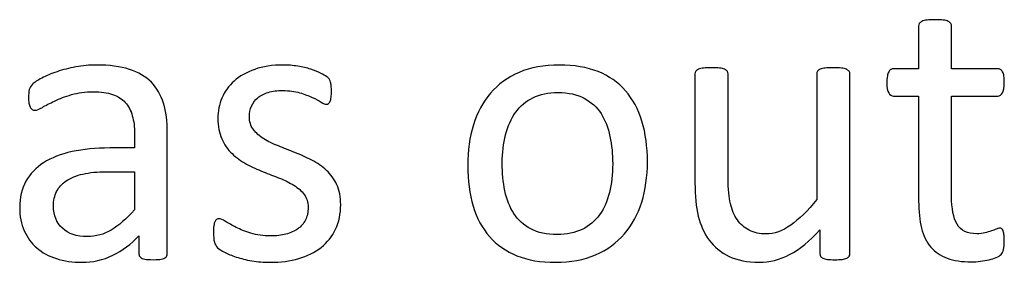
# Model space of a CAD drawing. Header units: millimetres. Extents: x 0 to 29700, y -16 to 21000.
# Tile 125 of 256: x 1555 to 1934, y 19992 to 20086. Entities that reach past the tile are written whole.
import ezdxf

# ---------------------------------------------------------------- set-up
doc = ezdxf.new("R2010")
doc.units = ezdxf.units.MM
doc.layers.add('254', color=7, linetype='Continuous', true_color=0xffffff)

msp = doc.modelspace()

# ---------------------------------------------------------------- linework, layer by layer
at = {"layer": '254', "color": 1, "linetype": 'Continuous', "lineweight": 18}
for points, knots in [([(1934.016, 19997.295), (1934.218, 19998.161), (1934.333, 19999.343), (1934.333, 20001.767), (1934.275, 20002.517), (1934.189, 20003.152), (1934.073, 20003.758), (1933.958, 20004.248), (1933.843, 20004.594), (1933.698, 20004.97), (1933.525, 20005.2), (1933.294, 20005.345), (1933.064, 20005.46), (1932.804, 20005.518), (1932.14, 20005.518), (1931.679, 20005.402), (1931.188, 20005.171), (1930.669, 20004.941), (1930.034, 20004.71), (1929.342, 20004.45), (1928.62, 20004.191), (1927.784, 20003.96), (1925.937, 20003.498), (1924.899, 20003.383), (1920.08, 20003.383), (1917.541, 20004.594), (1914.701, 20009.463), (1914.021, 20013.077), (1914.021, 20030.705), (1914.021, 20043.573), (1914.021, 20056.441), (1919.946, 20056.441), (1925.87, 20056.441), (1932.573, 20056.441), (1933.179, 20056.874), (1934.102, 20058.489), (1934.333, 20059.845), (1934.333, 20062.673), (1934.275, 20063.481), (1934.189, 20064.144), (1934.073, 20064.808), (1933.9, 20065.356), (1933.669, 20065.789), (1933.439, 20066.251), (1933.179, 20066.539), (1932.862, 20066.712), (1932.573, 20066.914), (1932.198, 20067.001), (1925.87, 20067.001), (1919.946, 20067.001), (1914.021, 20067.001), (1914.021, 20072.483), (1914.021, 20077.964), (1914.021, 20083.821), (1913.906, 20084.139), (1913.502, 20084.773), (1913.185, 20085.033), (1912.261, 20085.495), (1911.598, 20085.668), (1910.79, 20085.754), (1909.982, 20085.87), (1908.915, 20085.927), (1906.405, 20085.927), (1905.366, 20085.87), (1904.558, 20085.754), (1903.75, 20085.668), (1903.087, 20085.495), (1902.106, 20085.033), (1901.788, 20084.773), (1901.586, 20084.456), (1901.413, 20084.139), (1901.327, 20083.821), (1901.327, 20077.964), (1901.327, 20072.483), (1901.327, 20067.001), (1898.124, 20067.001), (1894.922, 20067.001), (1891.286, 20067.001), (1890.94, 20066.914), (1890.594, 20066.712), (1890.248, 20066.539), (1889.988, 20066.251), (1889.786, 20065.789), (1889.584, 20065.356), (1889.411, 20064.808), (1889.296, 20064.144), (1889.151, 20063.481), (1889.094, 20062.673), (1889.094, 20059.845), (1889.324, 20058.489), (1890.248, 20056.874), (1890.853, 20056.441), (1894.864, 20056.441), (1898.095, 20056.441), (1901.327, 20056.441), (1901.327, 20042.958), (1901.327, 20029.474), (1901.327, 20011.98), (1901.702, 20008.518), (1902.452, 20005.575), (1903.173, 20002.604), (1904.385, 20000.18), (1907.66, 19996.331), (1909.751, 19994.9), (1914.887, 19992.996), (1917.974, 19992.534), (1922.735, 19992.534), (1923.918, 19992.592), (1925.1, 19992.765), (1926.283, 19992.91), (1927.409, 19993.111), (1929.486, 19993.573), (1930.438, 19993.862), (1931.246, 19994.208), (1932.083, 19994.583), (1932.688, 19994.958), (1933.092, 19995.362), (1933.525, 19995.766), (1933.814, 19996.429), (1934.016, 19997.295)], [0, 0, 0, 0, 0.0169336, 0.0169336, 0.0273543, 0.0273543, 0.0273543, 0.0342551, 0.0342551, 0.0342551, 0.0386532, 0.0386532, 0.0386532, 0.0421312, 0.0421312, 0.0486524, 0.0486524, 0.0486524, 0.0578371, 0.0578371, 0.0578371, 0.0698121, 0.0698121, 0.0817871, 0.0817871, 0.1185882, 0.1185882, 0.1557168, 0.1557168, 0.2560764, 0.2560764, 0.2560764, 0.3153147, 0.3153147, 0.3231042, 0.3231042, 0.3308936, 0.3308936, 0.3350317, 0.3350317, 0.3350317, 0.3406368, 0.3406368, 0.3406368, 0.3446716, 0.3446716, 0.3446716, 0.3483066, 0.3483066, 0.4016209, 0.4016209, 0.4016209, 0.454298, 0.454298, 0.4579023, 0.4579023, 0.4615065, 0.4615065, 0.4651107, 0.4651107, 0.4651107, 0.4751388, 0.4751388, 0.484939, 0.484939, 0.484939, 0.4914006, 0.4914006, 0.4978622, 0.4978622, 0.4978622, 0.5012317, 0.5012317, 0.550479, 0.550479, 0.550479, 0.5810003, 0.5810003, 0.5851248, 0.5851248, 0.5851248, 0.5891096, 0.5891096, 0.5891096, 0.5945805, 0.5945805, 0.5945805, 0.6024171, 0.6024171, 0.6171684, 0.6171684, 0.6319196, 0.6319196, 0.69311, 0.69311, 0.69311, 0.82944, 0.82944, 0.8699889, 0.8699889, 0.8699889, 0.8978939, 0.8978939, 0.9255581, 0.9255581, 0.9532222, 0.9532222, 0.9623692, 0.9623692, 0.9623692, 0.9738223, 0.9738223, 0.9852753, 0.9852753, 0.9852753, 0.9926659, 0.9926659, 0.9926659, 1, 1, 1, 1]), ([(1611.275, 19994.301), (1611.684, 19994.612), (1611.886, 19995.073), (1611.886, 20011.25), (1611.886, 20026.82), (1611.886, 20046.689), (1611.396, 20050.44), (1609.434, 20056.903), (1607.876, 20059.615), (1605.741, 20061.807), (1603.577, 20063.971), (1600.75, 20065.645), (1593.768, 20067.895), (1589.555, 20068.443), (1581.909, 20068.443), (1579.255, 20068.212), (1574.034, 20067.226), (1571.609, 20066.626), (1567.224, 20065.125), (1565.262, 20064.317), (1561.88, 20062.541), (1560.675, 20061.75), (1559.982, 20061.057), (1559.29, 20060.394), (1558.857, 20059.701), (1558.511, 20058.201), (1558.424, 20057.191), (1558.424, 20055.143), (1558.453, 20054.45), (1558.679, 20053.151), (1558.828, 20052.633), (1559.29, 20051.825), (1559.578, 20051.507), (1559.867, 20051.305), (1560.184, 20051.103), (1560.53, 20050.988), (1561.569, 20050.988), (1562.492, 20051.363), (1565.031, 20052.863), (1566.589, 20053.671), (1570.34, 20055.46), (1572.504, 20056.297), (1577.501, 20057.749), (1580.294, 20058.143), (1586.353, 20058.143), (1588.805, 20057.797), (1592.812, 20056.403), (1594.431, 20055.402), (1596.943, 20052.663), (1597.864, 20050.959), (1598.413, 20048.911), (1598.99, 20046.862), (1599.278, 20044.496), (1599.278, 20040.044), (1599.278, 20038.245), (1599.278, 20036.447), (1596.095, 20036.447), (1592.912, 20036.447), (1584.333, 20036.447), (1579.486, 20035.985), (1570.888, 20034.081), (1567.224, 20032.667), (1561.281, 20028.859), (1559.001, 20026.464), (1555.815, 20020.729), (1555.02, 20017.347), (1555.02, 20010.105), (1555.597, 20007.133), (1557.916, 20001.916), (1559.521, 19999.69), (1563.675, 19996.112), (1566.185, 19994.727), (1569.157, 19993.804), (1572.1, 19992.852), (1575.389, 19992.361), (1583.179, 19992.361), (1587.132, 19993.256), (1594.541, 19996.874), (1597.922, 19999.372), (1600.952, 20002.604), (1600.952, 20000.296), (1600.952, 19997.987), (1600.952, 19995.073), (1601.125, 19994.612), (1601.5, 19994.294), (1601.846, 19993.977), (1602.423, 19993.746), (1604.011, 19993.463), (1605.077, 19993.371), (1607.818, 19993.371), (1608.857, 19993.458), (1610.3, 19993.746), (1610.848, 19993.977), (1611.275, 19994.301)], [0, 0, 0, 0, 0.0062907, 0.0062907, 0.1679526, 0.1679526, 0.2125868, 0.2125868, 0.257221, 0.257221, 0.257221, 0.2941122, 0.2941122, 0.3310034, 0.3310034, 0.3506219, 0.3506219, 0.3704508, 0.3704508, 0.3902798, 0.3902798, 0.4098458, 0.4098458, 0.4098458, 0.4185611, 0.4185611, 0.4272765, 0.4272765, 0.4326245, 0.4326245, 0.437747, 0.437747, 0.4428695, 0.4428695, 0.4428695, 0.4468565, 0.4468565, 0.4524383, 0.4524383, 0.4580201, 0.4580201, 0.463602, 0.463602, 0.4692612, 0.4692612, 0.474606, 0.474606, 0.48002, 0.48002, 0.4853165, 0.4853165, 0.4853165, 0.5053782, 0.5053782, 0.5189706, 0.5189706, 0.5189706, 0.5457097, 0.5457097, 0.5910288, 0.5910288, 0.6363479, 0.6363479, 0.681667, 0.681667, 0.7273363, 0.7273363, 0.766578, 0.766578, 0.8061842, 0.8061842, 0.8457904, 0.8457904, 0.8457904, 0.877393, 0.877393, 0.9135102, 0.9135102, 0.9492912, 0.9492912, 0.9492912, 0.9709919, 0.9709919, 0.9766884, 0.9766884, 0.9766884, 0.9826091, 0.9826091, 0.988325, 0.988325, 0.9941625, 0.9941625, 1, 1, 1, 1]), ([(1676.704, 20005.148), (1678.014, 20007.912), (1678.678, 20011.057), (1678.678, 20017.578), (1678.159, 20020.146), (1676.181, 20024.45), (1674.841, 20026.291), (1673.196, 20027.82), (1671.552, 20029.378), (1669.676, 20030.676), (1667.541, 20031.744), (1665.435, 20032.84), (1663.271, 20033.821), (1658.911, 20035.542), (1656.751, 20036.389), (1654.673, 20037.226), (1652.567, 20038.034), (1650.692, 20038.957), (1649.047, 20039.995), (1647.403, 20041.005), (1646.076, 20042.217), (1645.037, 20043.573), (1644.027, 20044.929), (1643.508, 20046.603), (1643.508, 20050.036), (1643.768, 20051.363), (1644.864, 20053.844), (1645.643, 20054.912), (1646.71, 20055.806), (1647.749, 20056.701), (1649.105, 20057.393), (1652.394, 20058.374), (1654.27, 20058.605), (1658.857, 20058.605), (1660.992, 20058.316), (1662.867, 20057.768), (1664.714, 20057.191), (1666.358, 20056.585), (1669.128, 20055.316), (1670.253, 20054.71), (1671.119, 20054.133), (1672.013, 20053.585), (1672.677, 20053.296), (1673.427, 20053.296), (1673.716, 20053.383), (1673.975, 20053.556), (1674.235, 20053.758), (1674.437, 20054.046), (1674.639, 20054.45), (1674.812, 20054.854), (1674.927, 20055.402), (1675.1, 20056.672), (1675.129, 20057.422), (1675.129, 20059.124), (1675.1, 20059.817), (1674.923, 20060.941), (1674.87, 20061.403), (1674.783, 20061.807), (1674.697, 20062.182), (1674.581, 20062.529), (1674.408, 20062.846), (1674.206, 20063.135), (1673.86, 20063.51), (1673.312, 20063.914), (1672.792, 20064.317), (1671.984, 20064.808), (1670.946, 20065.327), (1669.878, 20065.875), (1668.609, 20066.366), (1665.64, 20067.297), (1663.964, 20067.693), (1662.117, 20067.982), (1660.271, 20068.299), (1658.424, 20068.443), (1652.394, 20068.443), (1648.701, 20067.895), (1642.386, 20065.636), (1639.757, 20064.144), (1635.545, 20060.394), (1633.987, 20058.201), (1632.919, 20055.72), (1631.881, 20053.238), (1631.361, 20050.642), (1631.361, 20044.843), (1631.852, 20042.188), (1632.862, 20039.995), (1633.843, 20037.774), (1635.17, 20035.899), (1636.814, 20034.283), (1638.459, 20032.696), (1640.305, 20031.369), (1642.383, 20030.244), (1644.46, 20029.147), (1646.595, 20028.166), (1650.956, 20026.445), (1653.087, 20025.598), (1655.135, 20024.791), (1657.184, 20024.012), (1659.03, 20023.088), (1660.675, 20022.079), (1662.29, 20021.04), (1663.617, 20019.857), (1665.637, 20017.203), (1666.128, 20015.558), (1666.128, 20011.692), (1665.781, 20010.076), (1664.396, 20007.307), (1663.416, 20006.152), (1662.117, 20005.258), (1660.848, 20004.364), (1659.319, 20003.671), (1655.856, 20002.748), (1653.894, 20002.517), (1648.874, 20002.517), (1646.335, 20002.863), (1641.918, 20004.24), (1640.017, 20004.998), (1638.401, 20005.835), (1636.785, 20006.643), (1635.429, 20007.422), (1634.304, 20008.114), (1633.208, 20008.807), (1632.371, 20009.153), (1631.448, 20009.153), (1631.13, 20009.038), (1630.842, 20008.865), (1630.582, 20008.691), (1630.351, 20008.403), (1630.207, 20007.999), (1630.034, 20007.566), (1629.919, 20007.047), (1629.803, 20006.383), (1629.717, 20005.691), (1629.659, 20004.883), (1629.659, 20002.315), (1629.774, 20001.075), (1630.294, 19999.228), (1630.698, 19998.507), (1631.852, 19997.468), (1632.746, 19996.891), (1633.958, 19996.256), (1635.199, 19995.622), (1636.699, 19994.987), (1638.459, 19994.41), (1640.248, 19993.804), (1642.238, 19993.342), (1644.46, 19992.938), (1646.71, 19992.563), (1649.047, 19992.361), (1655.51, 19992.361), (1659.174, 19992.852), (1665.841, 19994.806), (1668.724, 19996.227), (1673.531, 20000.05), (1675.389, 20002.373), (1676.704, 20005.148)], [0, 0, 0, 0, 0.0265971, 0.0265971, 0.0488695, 0.0488695, 0.071505, 0.071505, 0.071505, 0.0916763, 0.0916763, 0.0916763, 0.1124207, 0.1124207, 0.1329291, 0.1329291, 0.1329291, 0.1513232, 0.1513232, 0.1513232, 0.1671509, 0.1671509, 0.1671509, 0.1827935, 0.1827935, 0.1941287, 0.1941287, 0.2054639, 0.2054639, 0.2054639, 0.2187849, 0.2187849, 0.232106, 0.232106, 0.2470255, 0.2470255, 0.2470255, 0.2617411, 0.2617411, 0.2764567, 0.2764567, 0.2764567, 0.2827861, 0.2827861, 0.2867419, 0.2867419, 0.2867419, 0.2899769, 0.2899769, 0.2899769, 0.2946866, 0.2946866, 0.2993962, 0.2993962, 0.3039489, 0.3039489, 0.3087355, 0.3087355, 0.3087355, 0.3118991, 0.3118991, 0.3118991, 0.3162873, 0.3162873, 0.3162873, 0.3241694, 0.3241694, 0.3241694, 0.3358727, 0.3358727, 0.3477852, 0.3477852, 0.3477852, 0.3635516, 0.3635516, 0.3992722, 0.3992722, 0.4352836, 0.4352836, 0.4712949, 0.4712949, 0.4712949, 0.4954133, 0.4954133, 0.5223243, 0.5223243, 0.5223243, 0.5434303, 0.5434303, 0.5434303, 0.5642681, 0.5642681, 0.5642681, 0.5855645, 0.5855645, 0.6066186, 0.6066186, 0.6066186, 0.6252846, 0.6252846, 0.6252846, 0.6414191, 0.6414191, 0.6575536, 0.6575536, 0.6732136, 0.6732136, 0.6888736, 0.6888736, 0.6888736, 0.7040281, 0.7040281, 0.7191826, 0.7191826, 0.7391866, 0.7391866, 0.7589539, 0.7589539, 0.7589539, 0.7730817, 0.7730817, 0.7730817, 0.7812698, 0.7812698, 0.7868722, 0.7868722, 0.7868722, 0.7901715, 0.7901715, 0.7901715, 0.7952132, 0.7952132, 0.7952132, 0.802729, 0.802729, 0.8148868, 0.8148868, 0.8270447, 0.8270447, 0.8392026, 0.8392026, 0.8392026, 0.8540559, 0.8540559, 0.8540559, 0.8729189, 0.8729189, 0.8729189, 0.8944875, 0.8944875, 0.9297587, 0.9297587, 0.9647499, 0.9647499, 1, 1, 1, 1]), ([(1794.616, 20015.564), (1796.105, 20020.319), (1796.855, 20025.512), (1796.855, 20036.937), (1796.133, 20042.131), (1793.361, 20051.371), (1791.2, 20055.287), (1785.59, 20061.764), (1782.054, 20064.231), (1773.561, 20067.582), (1768.609, 20068.443), (1757.039, 20068.443), (1751.875, 20067.52), (1743.046, 20063.712), (1739.382, 20061.057), (1733.465, 20054.164), (1731.275, 20050.094), (1728.34, 20040.599), (1727.611, 20035.408), (1727.611, 20023.896), (1728.303, 20018.674), (1731.073, 20009.442), (1733.179, 20005.518), (1738.821, 19999.069), (1742.354, 19996.603), (1750.793, 19993.192), (1755.77, 19992.361), (1767.311, 19992.361), (1772.446, 19993.342), (1781.343, 19997.155), (1785.025, 19999.863), (1790.911, 20006.729), (1793.133, 20010.826), (1794.616, 20015.564)], [0, 0, 0, 0, 0.0581053, 0.0581053, 0.1179985, 0.1179985, 0.1779958, 0.1779958, 0.2382588, 0.2382588, 0.2986629, 0.2986629, 0.3612134, 0.3612134, 0.4237638, 0.4237638, 0.4857565, 0.4857565, 0.5474063, 0.5474063, 0.611258, 0.611258, 0.6751096, 0.6751096, 0.7386795, 0.7386795, 0.8024746, 0.8024746, 0.8682127, 0.8682127, 0.9341063, 0.9341063, 1, 1, 1, 1]), ([(1874.607, 19994.729), (1874.783, 19994.987), (1874.87, 19995.333), (1874.87, 20018.838), (1874.87, 20041.909), (1874.87, 20065.414), (1874.754, 20065.76), (1874.523, 20066.02), (1874.293, 20066.308), (1873.946, 20066.568), (1873.023, 20067.03), (1872.388, 20067.174), (1870.744, 20067.344), (1869.705, 20067.376), (1867.195, 20067.376), (1866.156, 20067.347), (1864.57, 20067.171), (1863.906, 20067.03), (1863.416, 20066.799), (1862.896, 20066.568), (1862.55, 20066.308), (1862.377, 20066.02), (1862.175, 20065.76), (1862.088, 20065.414), (1862.088, 20048.853), (1862.088, 20032.725), (1862.088, 20016.597), (1858.568, 20012.24), (1855.222, 20008.922), (1848.893, 20004.435), (1845.729, 20003.296), (1840.103, 20003.296), (1837.939, 20003.758), (1834.246, 20005.662), (1832.717, 20006.989), (1830.317, 20010.418), (1829.399, 20012.5), (1828.252, 20017.377), (1827.928, 20020.636), (1827.928, 20038.111), (1827.928, 20051.546), (1827.928, 20065.414), (1827.841, 20065.76), (1827.639, 20066.02), (1827.437, 20066.308), (1827.091, 20066.568), (1826.11, 20067.03), (1825.447, 20067.174), (1823.802, 20067.35), (1822.792, 20067.376), (1820.311, 20067.376), (1819.301, 20067.347), (1817.656, 20067.177), (1816.993, 20067.03), (1815.954, 20066.568), (1815.608, 20066.308), (1815.435, 20066.02), (1815.262, 20065.76), (1815.175, 20065.414), (1815.175, 20050.988), (1815.175, 20036.995), (1815.175, 20017.953), (1815.579, 20013.683), (1816.445, 20010.192), (1817.282, 20006.672), (1818.667, 20003.585), (1822.604, 19998.315), (1825.129, 19996.227), (1828.274, 19994.669), (1831.448, 19993.14), (1835.314, 19992.361), (1843.883, 19992.361), (1847.778, 19993.371), (1851.644, 19995.362), (1855.481, 19997.382), (1859.376, 20000.555), (1863.329, 20004.912), (1863.329, 20001.863), (1863.329, 19998.815), (1863.329, 19995.333), (1863.416, 19994.987), (1863.56, 19994.727), (1863.704, 19994.439), (1863.993, 19994.179), (1864.454, 19993.977), (1864.887, 19993.775), (1865.464, 19993.631), (1866.214, 19993.515), (1866.964, 19993.429), (1867.916, 19993.371), (1870.167, 19993.371), (1871.09, 19993.429), (1871.84, 19993.515), (1872.562, 19993.631), (1873.167, 19993.775), (1874.091, 19994.179), (1874.408, 19994.439), (1874.607, 19994.729)], [0, 0, 0, 0, 0.0038138, 0.0038138, 0.2071299, 0.2071299, 0.2109436, 0.2109436, 0.2109436, 0.2148076, 0.2148076, 0.2186716, 0.2186716, 0.2224039, 0.2224039, 0.2264026, 0.2264026, 0.2305478, 0.2305478, 0.2305478, 0.2342105, 0.2342105, 0.2342105, 0.2372634, 0.2372634, 0.3510351, 0.3510351, 0.3510351, 0.3882049, 0.3882049, 0.4251502, 0.4251502, 0.4536988, 0.4536988, 0.4822474, 0.4822474, 0.5102533, 0.5102533, 0.5379471, 0.5379471, 0.6300619, 0.6300619, 0.6330291, 0.6330291, 0.6330291, 0.6366576, 0.6366576, 0.640286, 0.640286, 0.6440425, 0.6440425, 0.6477991, 0.6477991, 0.6514275, 0.6514275, 0.6550559, 0.6550559, 0.6550559, 0.6579975, 0.6579975, 0.7531086, 0.7531086, 0.787427, 0.787427, 0.787427, 0.8144143, 0.8144143, 0.8415922, 0.8415922, 0.8415922, 0.8733002, 0.8733002, 0.9004502, 0.9004502, 0.9004502, 0.940355, 0.940355, 0.940355, 0.9644189, 0.9644189, 0.9678349, 0.9678349, 0.9678349, 0.9709703, 0.9709703, 0.9709703, 0.9757756, 0.9757756, 0.9757756, 0.9833849, 0.9833849, 0.9902518, 0.9902518, 0.9902518, 0.9951259, 0.9951259, 1, 1, 1, 1]), ([(1782.426, 20040.918), (1783.121, 20037.572), (1783.467, 20034.052), (1783.467, 20026.291), (1783.064, 20022.627), (1782.227, 20019.309), (1781.419, 20015.962), (1780.121, 20013.077), (1776.635, 20008.255), (1774.408, 20006.383), (1768.984, 20003.729), (1765.781, 20003.065), (1758.02, 20003.065), (1754.645, 20003.787), (1751.933, 20005.258), (1749.192, 20006.701), (1747.028, 20008.691), (1743.796, 20013.654), (1742.642, 20016.568), (1741.263, 20023.234), (1740.911, 20026.81), (1740.911, 20034.543), (1741.344, 20038.207), (1743.026, 20044.877), (1744.345, 20047.757), (1747.82, 20052.623), (1750.028, 20054.508), (1755.429, 20057.151), (1758.655, 20057.826), (1766.445, 20057.826), (1769.821, 20057.105), (1775.233, 20054.168), (1777.409, 20052.2), (1780.582, 20047.18), (1781.736, 20044.237), (1782.426, 20040.918)], [0, 0, 0, 0, 0.0676707, 0.0676707, 0.1400264, 0.1400264, 0.1400264, 0.2011218, 0.2011218, 0.2630503, 0.2630503, 0.3249788, 0.3249788, 0.3931969, 0.3931969, 0.3931969, 0.4510423, 0.4510423, 0.5088876, 0.5088876, 0.5662549, 0.5662549, 0.6253606, 0.6253606, 0.6850724, 0.6850724, 0.7452559, 0.7452559, 0.8049234, 0.8049234, 0.8701413, 0.8701413, 0.9350707, 0.9350707, 1, 1, 1, 1]), ([(1588.43, 20027.301), (1592.046, 20027.301), (1595.662, 20027.301), (1599.278, 20027.301), (1599.278, 20022.406), (1599.278, 20017.51), (1599.278, 20012.615), (1596.133, 20009.124), (1593.162, 20006.528), (1587.462, 20003.131), (1584.362, 20002.286), (1576.918, 20002.286), (1573.744, 20003.354), (1569.186, 20007.624), (1568.032, 20010.48), (1568.032, 20016.164), (1568.436, 20018.039), (1569.215, 20019.655), (1570.023, 20021.242), (1571.263, 20022.627), (1574.648, 20024.922), (1576.774, 20025.829), (1579.342, 20026.406), (1581.909, 20027.012), (1584.939, 20027.301), (1588.43, 20027.301)], [0, 0, 0, 0, 0.0969812, 0.0969812, 0.0969812, 0.228267, 0.228267, 0.228267, 0.334882, 0.334882, 0.4410263, 0.4410263, 0.5730145, 0.5730145, 0.7050027, 0.7050027, 0.7827055, 0.7827055, 0.7827055, 0.8432978, 0.8432978, 0.9031884, 0.9031884, 0.9031884, 1, 1, 1, 1])]:
    msp.add_open_spline(points, degree=3, knots=knots, dxfattribs=at)
at = {"layer": '254', "color": 2, "linetype": 'Continuous', "lineweight": 25}
for points, knots in [([(1904.558, 20085.754), (1903.75, 20085.668), (1903.087, 20085.495), (1902.106, 20085.033), (1901.788, 20084.773), (1901.586, 20084.456)], [0, 0, 0, 0, 0.5, 0.5, 1, 1, 1, 1]), ([(1910.79, 20085.754), (1909.982, 20085.87), (1908.915, 20085.927), (1906.405, 20085.927), (1905.366, 20085.87), (1904.558, 20085.754)], [0, 0, 0, 0, 0.5057471, 0.5057471, 1, 1, 1, 1]), ([(1914.021, 20067.001), (1914.021, 20072.483), (1914.021, 20077.964), (1914.021, 20083.821), (1913.906, 20084.139), (1913.502, 20084.773), (1913.185, 20085.033), (1912.261, 20085.495), (1911.598, 20085.668), (1910.79, 20085.754)], [0, 0, 0, 0, 0.8296943, 0.8296943, 0.8864629, 0.8864629, 0.9432314, 0.9432314, 1, 1, 1, 1]), ([(1901.586, 20084.456), (1901.413, 20084.139), (1901.327, 20083.821), (1901.327, 20077.964), (1901.327, 20072.483), (1901.327, 20067.001)], [0, 0, 0, 0, 0.0640394, 0.0640394, 1, 1, 1, 1]), ([(1605.741, 20061.807), (1603.577, 20063.971), (1600.75, 20065.645), (1593.768, 20067.895), (1589.555, 20068.443), (1581.909, 20068.443), (1579.255, 20068.212), (1574.034, 20067.226), (1571.609, 20066.626), (1567.224, 20065.125), (1565.262, 20064.317), (1561.88, 20062.541), (1560.675, 20061.75), (1559.982, 20061.057)], [0, 0, 0, 0, 0.2417117, 0.2417117, 0.4834233, 0.4834233, 0.6119636, 0.6119636, 0.7418832, 0.7418832, 0.8718028, 0.8718028, 1, 1, 1, 1]), ([(1662.117, 20067.982), (1660.271, 20068.299), (1658.424, 20068.443), (1652.394, 20068.443), (1648.701, 20067.895), (1642.386, 20065.636), (1639.757, 20064.144), (1635.545, 20060.394), (1633.987, 20058.201), (1632.919, 20055.72)], [0, 0, 0, 0, 0.1276528, 0.1276528, 0.4168663, 0.4168663, 0.7084331, 0.7084331, 1, 1, 1, 1]), ([(1670.946, 20065.327), (1669.878, 20065.875), (1668.609, 20066.366), (1665.64, 20067.297), (1663.964, 20067.693), (1662.117, 20067.982)], [0, 0, 0, 0, 0.495573, 0.495573, 1, 1, 1, 1]), ([(1794.633, 20015.558), (1796.105, 20020.319), (1796.855, 20025.512), (1796.855, 20036.937), (1796.133, 20042.131), (1793.361, 20051.371), (1791.2, 20055.287), (1785.59, 20061.764), (1782.054, 20064.231), (1773.561, 20067.582), (1768.609, 20068.443), (1757.039, 20068.443), (1751.875, 20067.52), (1743.046, 20063.712), (1739.382, 20061.057), (1733.465, 20054.164), (1731.275, 20050.094), (1729.803, 20045.333)], [0, 0, 0, 0, 0.1196183, 0.1196183, 0.2429171, 0.2429171, 0.36643, 0.36643, 0.4904903, 0.4904903, 0.6148409, 0.6148409, 0.74361, 0.74361, 0.8723791, 0.8723791, 1, 1, 1, 1]), ([(1815.435, 20066.02), (1815.262, 20065.76), (1815.175, 20065.414), (1815.175, 20050.988), (1815.175, 20036.995), (1815.175, 20017.953), (1815.579, 20013.683), (1816.445, 20010.192)], [0, 0, 0, 0, 0.0222222, 0.0222222, 0.7407407, 0.7407407, 1, 1, 1, 1]), ([(1827.639, 20066.02), (1827.437, 20066.308), (1827.091, 20066.568), (1826.11, 20067.03), (1825.447, 20067.174), (1823.802, 20067.35), (1822.792, 20067.376), (1820.311, 20067.376), (1819.301, 20067.347), (1817.656, 20067.177), (1816.993, 20067.03), (1815.954, 20066.568), (1815.608, 20066.308), (1815.435, 20066.02)], [0, 0, 0, 0, 0.1647275, 0.1647275, 0.329455, 0.329455, 0.5, 0.5, 0.670545, 0.670545, 0.8352725, 0.8352725, 1, 1, 1, 1]), ([(1862.088, 20016.597), (1858.568, 20012.24), (1855.222, 20008.922), (1848.893, 20004.435), (1845.729, 20003.296), (1840.103, 20003.296), (1837.939, 20003.758), (1834.246, 20005.662), (1832.717, 20006.989), (1830.317, 20010.418), (1829.399, 20012.5), (1828.252, 20017.377), (1827.928, 20020.636), (1827.928, 20038.111), (1827.928, 20051.546), (1827.928, 20065.414), (1827.841, 20065.76), (1827.639, 20066.02)], [0, 0, 0, 0, 0.1318105, 0.1318105, 0.2628248, 0.2628248, 0.3640632, 0.3640632, 0.4653015, 0.4653015, 0.5646154, 0.5646154, 0.6628224, 0.6628224, 0.9894778, 0.9894778, 1, 1, 1, 1]), ([(1862.377, 20066.02), (1862.175, 20065.76), (1862.088, 20065.414), (1862.088, 20048.853), (1862.088, 20032.725), (1862.088, 20016.597)], [0, 0, 0, 0, 0.0261324, 0.0261324, 1, 1, 1, 1]), ([(1874.523, 20066.02), (1874.293, 20066.308), (1873.946, 20066.568), (1873.023, 20067.03), (1872.388, 20067.174), (1870.744, 20067.344), (1869.705, 20067.376), (1867.195, 20067.376), (1866.156, 20067.347), (1864.57, 20067.171), (1863.906, 20067.03), (1863.416, 20066.799)], [0, 0, 0, 0, 0.1971018, 0.1971018, 0.3942036, 0.3942036, 0.584582, 0.584582, 0.7885589, 0.7885589, 1, 1, 1, 1]), ([(1874.61, 19994.727), (1874.783, 19994.987), (1874.87, 19995.333), (1874.87, 20018.838), (1874.87, 20041.909), (1874.87, 20065.414), (1874.754, 20065.76), (1874.523, 20066.02)], [0, 0, 0, 0, 0.0180796, 0.0180796, 0.9819204, 0.9819204, 1, 1, 1, 1]), ([(1901.327, 20067.001), (1898.124, 20067.001), (1894.922, 20067.001), (1891.286, 20067.001), (1890.94, 20066.914), (1890.594, 20066.712)], [0, 0, 0, 0, 0.8809524, 0.8809524, 1, 1, 1, 1]), ([(1932.862, 20066.712), (1932.573, 20066.914), (1932.198, 20067.001), (1925.87, 20067.001), (1919.946, 20067.001), (1914.021, 20067.001)], [0, 0, 0, 0, 0.0638298, 0.0638298, 1, 1, 1, 1]), ([(1889.296, 20064.144), (1889.151, 20063.481), (1889.094, 20062.673), (1889.094, 20059.845), (1889.324, 20058.489), (1890.248, 20056.874), (1890.853, 20056.441), (1894.864, 20056.441), (1898.095, 20056.441), (1901.327, 20056.441)], [0, 0, 0, 0, 0.0795356, 0.0795356, 0.2292497, 0.2292497, 0.3789638, 0.3789638, 1, 1, 1, 1]), ([(1914.021, 20056.441), (1919.946, 20056.441), (1925.87, 20056.441), (1932.573, 20056.441), (1933.179, 20056.874), (1934.102, 20058.489), (1934.333, 20059.845), (1934.333, 20062.673), (1934.275, 20063.481), (1934.189, 20064.144)], [0, 0, 0, 0, 0.7502759, 0.7502759, 0.8489324, 0.8489324, 0.9475888, 0.9475888, 1, 1, 1, 1]), ([(1559.982, 20061.057), (1559.29, 20060.394), (1558.857, 20059.701), (1558.511, 20058.201), (1558.424, 20057.191), (1558.424, 20055.143), (1558.453, 20054.45), (1558.679, 20053.151), (1558.828, 20052.633), (1559.29, 20051.825), (1559.578, 20051.507), (1559.867, 20051.305)], [0, 0, 0, 0, 0.2639114, 0.2639114, 0.5278228, 0.5278228, 0.6897684, 0.6897684, 0.8448842, 0.8448842, 1, 1, 1, 1]), ([(1559.867, 20051.305), (1560.184, 20051.103), (1560.53, 20050.988), (1561.569, 20050.988), (1562.492, 20051.363), (1565.031, 20052.863), (1566.589, 20053.671), (1570.34, 20055.46), (1572.504, 20056.297), (1577.501, 20057.749), (1580.294, 20058.143), (1586.353, 20058.143), (1588.805, 20057.797), (1592.812, 20056.403), (1594.431, 20055.402), (1596.943, 20052.663), (1597.864, 20050.959), (1598.413, 20048.911)], [0, 0, 0, 0, 0.0939292, 0.0939292, 0.2254301, 0.2254301, 0.3569311, 0.3569311, 0.488432, 0.488432, 0.6217564, 0.6217564, 0.747674, 0.747674, 0.8752207, 0.8752207, 1, 1, 1, 1]), ([(1611.281, 19994.294), (1611.684, 19994.612), (1611.886, 19995.073), (1611.886, 20011.25), (1611.886, 20026.82), (1611.886, 20046.689), (1611.396, 20050.44), (1609.434, 20056.903), (1607.876, 20059.615), (1605.741, 20061.807)], [0, 0, 0, 0, 0.0244565, 0.0244565, 0.6529503, 0.6529503, 0.8264752, 0.8264752, 1, 1, 1, 1]), ([(1646.71, 20055.806), (1647.749, 20056.701), (1649.105, 20057.393), (1652.394, 20058.374), (1654.27, 20058.605), (1658.857, 20058.605), (1660.992, 20058.316), (1662.867, 20057.768)], [0, 0, 0, 0, 0.3205128, 0.3205128, 0.6410256, 0.6410256, 1, 1, 1, 1]), ([(1674.639, 20054.45), (1674.812, 20054.854), (1674.927, 20055.402), (1675.1, 20056.672), (1675.129, 20057.422), (1675.129, 20059.124), (1675.1, 20059.817), (1674.923, 20060.941), (1674.87, 20061.403), (1674.783, 20061.807)], [0, 0, 0, 0, 0.2510668, 0.2510668, 0.5021337, 0.5021337, 0.7448316, 0.7448316, 1, 1, 1, 1]), ([(1632.919, 20055.72), (1631.881, 20053.238), (1631.361, 20050.642), (1631.361, 20044.843), (1631.852, 20042.188), (1632.862, 20039.995)], [0, 0, 0, 0, 0.4726368, 0.4726368, 1, 1, 1, 1]), ([(1645.037, 20043.573), (1644.027, 20044.929), (1643.508, 20046.603), (1643.508, 20050.036), (1643.768, 20051.363), (1644.864, 20053.844), (1645.643, 20054.912), (1646.71, 20055.806)], [0, 0, 0, 0, 0.408284, 0.408284, 0.704142, 0.704142, 1, 1, 1, 1]), ([(1662.867, 20057.768), (1664.714, 20057.191), (1666.358, 20056.585), (1669.128, 20055.316), (1670.253, 20054.71), (1671.119, 20054.133)], [0, 0, 0, 0, 0.5, 0.5, 1, 1, 1, 1]), ([(1751.933, 20005.258), (1749.192, 20006.701), (1747.028, 20008.691), (1743.796, 20013.654), (1742.642, 20016.568), (1741.263, 20023.234), (1740.911, 20026.81), (1740.911, 20034.543), (1741.344, 20038.207), (1743.026, 20044.877), (1744.345, 20047.757), (1747.82, 20052.623), (1750.028, 20054.508), (1755.429, 20057.151), (1758.655, 20057.826), (1766.445, 20057.826), (1769.821, 20057.105), (1775.233, 20054.168), (1777.409, 20052.2), (1780.582, 20047.18), (1781.736, 20044.237), (1782.429, 20040.919)], [0, 0, 0, 0, 0.0953281, 0.0953281, 0.1906562, 0.1906562, 0.2851963, 0.2851963, 0.3826013, 0.3826013, 0.4810053, 0.4810053, 0.5801866, 0.5801866, 0.6785175, 0.6785175, 0.7859954, 0.7859954, 0.8929977, 0.8929977, 1, 1, 1, 1]), ([(1901.327, 20056.441), (1901.327, 20042.958), (1901.327, 20029.474), (1901.327, 20011.98), (1901.702, 20008.518), (1902.452, 20005.575)], [0, 0, 0, 0, 0.7707532, 0.7707532, 1, 1, 1, 1]), ([(1929.342, 20004.45), (1928.62, 20004.191), (1927.784, 20003.96), (1925.937, 20003.498), (1924.899, 20003.383), (1920.08, 20003.383), (1917.541, 20004.594), (1914.701, 20009.463), (1914.021, 20013.077), (1914.021, 20030.705), (1914.021, 20043.573), (1914.021, 20056.441)], [0, 0, 0, 0, 0.0604067, 0.0604067, 0.1208135, 0.1208135, 0.3064536, 0.3064536, 0.4937452, 0.4937452, 1, 1, 1, 1]), ([(1671.119, 20054.133), (1672.013, 20053.585), (1672.677, 20053.296), (1673.427, 20053.296), (1673.716, 20053.383), (1673.975, 20053.556)], [0, 0, 0, 0, 0.6153846, 0.6153846, 1, 1, 1, 1]), ([(1598.413, 20048.911), (1598.99, 20046.862), (1599.278, 20044.496), (1599.278, 20040.044), (1599.278, 20038.245), (1599.278, 20036.447)], [0, 0, 0, 0, 0.5961123, 0.5961123, 1, 1, 1, 1]), ([(1729.803, 20045.333), (1728.34, 20040.599), (1727.611, 20035.408), (1727.611, 20023.896), (1728.303, 20018.674), (1731.073, 20009.442), (1733.179, 20005.518), (1738.821, 19999.069), (1742.354, 19996.603), (1750.793, 19993.192), (1755.77, 19992.361), (1767.311, 19992.361), (1772.446, 19993.342), (1781.343, 19997.155), (1785.025, 19999.863), (1790.911, 20006.729), (1793.133, 20010.826), (1794.633, 20015.558)], [0, 0, 0, 0, 0.1198845, 0.1198845, 0.2440506, 0.2440506, 0.3682168, 0.3682168, 0.4918351, 0.4918351, 0.6158913, 0.6158913, 0.7437259, 0.7437259, 0.8718629, 0.8718629, 1, 1, 1, 1]), ([(1782.429, 20040.919), (1783.121, 20037.572), (1783.467, 20034.052), (1783.467, 20026.291), (1783.064, 20022.627), (1782.227, 20019.309)], [0, 0, 0, 0, 0.4832714, 0.4832714, 1, 1, 1, 1]), ([(1599.278, 20036.447), (1596.095, 20036.447), (1592.912, 20036.447), (1584.333, 20036.447), (1579.486, 20035.985), (1570.888, 20034.081), (1567.224, 20032.667), (1561.281, 20028.859), (1559.001, 20026.464), (1555.815, 20020.729), (1555.02, 20017.347), (1555.02, 20010.105), (1555.597, 20007.133), (1557.916, 20001.916), (1559.521, 19999.69), (1563.675, 19996.112), (1566.185, 19994.727), (1569.157, 19993.804)], [0, 0, 0, 0, 0.0818159, 0.0818159, 0.2204828, 0.2204828, 0.3591497, 0.3591497, 0.4978166, 0.4978166, 0.6375551, 0.6375551, 0.7576267, 0.7576267, 0.8788133, 0.8788133, 1, 1, 1, 1]), ([(1667.541, 20031.744), (1665.435, 20032.84), (1663.271, 20033.821), (1658.911, 20035.542), (1656.751, 20036.389), (1654.673, 20037.226)], [0, 0, 0, 0, 0.5028597, 0.5028597, 1, 1, 1, 1]), ([(1642.383, 20030.244), (1644.46, 20029.147), (1646.595, 20028.166), (1650.956, 20026.445), (1653.087, 20025.598), (1655.135, 20024.791)], [0, 0, 0, 0, 0.5028597, 0.5028597, 1, 1, 1, 1]), ([(1676.716, 20005.143), (1678.014, 20007.912), (1678.678, 20011.057), (1678.678, 20017.578), (1678.159, 20020.146), (1676.181, 20024.45), (1674.841, 20026.291), (1673.196, 20027.82)], [0, 0, 0, 0, 0.3719617, 0.3719617, 0.6834419, 0.6834419, 1, 1, 1, 1]), ([(1569.215, 20019.655), (1570.023, 20021.242), (1571.263, 20022.627), (1574.648, 20024.922), (1576.774, 20025.829), (1579.342, 20026.406)], [0, 0, 0, 0, 0.502912, 0.502912, 1, 1, 1, 1]), ([(1660.675, 20022.079), (1662.29, 20021.04), (1663.617, 20019.857), (1665.637, 20017.203), (1666.128, 20015.558), (1666.128, 20011.692), (1665.781, 20010.076), (1664.396, 20007.307), (1663.416, 20006.152), (1662.117, 20005.258)], [0, 0, 0, 0, 0.2537313, 0.2537313, 0.5074627, 0.5074627, 0.7537313, 0.7537313, 1, 1, 1, 1]), ([(1599.278, 20012.615), (1596.133, 20009.124), (1593.162, 20006.528), (1587.462, 20003.131), (1584.362, 20002.286), (1576.918, 20002.286), (1573.744, 20003.354), (1569.186, 20007.624), (1568.032, 20010.48), (1568.032, 20016.164), (1568.436, 20018.039), (1569.215, 20019.655)], [0, 0, 0, 0, 0.1922936, 0.1922936, 0.3837384, 0.3837384, 0.6217958, 0.6217958, 0.8598533, 0.8598533, 1, 1, 1, 1]), ([(1782.227, 20019.309), (1781.419, 20015.962), (1780.121, 20013.077), (1776.635, 20008.255), (1774.408, 20006.383), (1768.984, 20003.729), (1765.781, 20003.065), (1758.02, 20003.065), (1754.645, 20003.787), (1751.933, 20005.258)], [0, 0, 0, 0, 0.2413212, 0.2413212, 0.485933, 0.485933, 0.7305448, 0.7305448, 1, 1, 1, 1]), ([(1634.304, 20008.114), (1633.208, 20008.807), (1632.371, 20009.153), (1631.448, 20009.153), (1631.13, 20009.038), (1630.842, 20008.865)], [0, 0, 0, 0, 0.59375, 0.59375, 1, 1, 1, 1]), ([(1816.445, 20010.192), (1817.282, 20006.672), (1818.667, 20003.585), (1822.604, 19998.315), (1825.129, 19996.227), (1828.274, 19994.669)], [0, 0, 0, 0, 0.4982399, 0.4982399, 1, 1, 1, 1]), ([(1629.803, 20006.383), (1629.717, 20005.691), (1629.659, 20004.883), (1629.659, 20002.315), (1629.774, 20001.075), (1630.294, 19999.228), (1630.698, 19998.507), (1631.852, 19997.468), (1632.746, 19996.891), (1633.958, 19996.256)], [0, 0, 0, 0, 0.1708543, 0.1708543, 0.4472362, 0.4472362, 0.7236181, 0.7236181, 1, 1, 1, 1]), ([(1662.117, 20005.258), (1660.848, 20004.364), (1659.319, 20003.671), (1655.856, 20002.748), (1653.894, 20002.517), (1648.874, 20002.517), (1646.335, 20002.863), (1641.918, 20004.24), (1640.017, 20004.998), (1638.401, 20005.835)], [0, 0, 0, 0, 0.216245, 0.216245, 0.43249, 0.43249, 0.7179334, 0.7179334, 1, 1, 1, 1]), ([(1644.46, 19992.938), (1646.71, 19992.563), (1649.047, 19992.361), (1655.51, 19992.361), (1659.174, 19992.852), (1665.841, 19994.806), (1668.724, 19996.227), (1673.531, 20000.05), (1675.389, 20002.373), (1676.716, 20005.143)], [0, 0, 0, 0, 0.1697237, 0.1697237, 0.4472719, 0.4472719, 0.7226174, 0.7226174, 1, 1, 1, 1]), ([(1902.452, 20005.575), (1903.173, 20002.604), (1904.385, 20000.18), (1907.66, 19996.331), (1909.751, 19994.9), (1914.887, 19992.996), (1917.974, 19992.534), (1922.735, 19992.534), (1923.918, 19992.592), (1925.1, 19992.765)], [0, 0, 0, 0, 0.3020665, 0.3020665, 0.6015259, 0.6015259, 0.9009852, 0.9009852, 1, 1, 1, 1]), ([(1933.294, 20005.345), (1933.064, 20005.46), (1932.804, 20005.518), (1932.14, 20005.518), (1931.679, 20005.402), (1931.188, 20005.171)], [0, 0, 0, 0, 0.3478261, 0.3478261, 1, 1, 1, 1]), ([(1569.157, 19993.804), (1572.1, 19992.852), (1575.389, 19992.361), (1583.179, 19992.361), (1587.132, 19993.256), (1594.541, 19996.874), (1597.922, 19999.372), (1600.952, 20002.604)], [0, 0, 0, 0, 0.3053367, 0.3053367, 0.6542928, 0.6542928, 1, 1, 1, 1]), ([(1600.952, 20002.604), (1600.952, 20000.296), (1600.952, 19997.987), (1600.952, 19995.073), (1601.125, 19994.612), (1601.5, 19994.294)], [0, 0, 0, 0, 0.7920792, 0.7920792, 1, 1, 1, 1]), ([(1863.329, 20004.912), (1863.329, 20001.863), (1863.329, 19998.815), (1863.329, 19995.333), (1863.416, 19994.987), (1863.56, 19994.727)], [0, 0, 0, 0, 0.8756906, 0.8756906, 1, 1, 1, 1]), ([(1934.016, 19997.295), (1934.218, 19998.161), (1934.333, 19999.343), (1934.333, 20001.767), (1934.275, 20002.517), (1934.189, 20003.152)], [0, 0, 0, 0, 0.6190476, 0.6190476, 1, 1, 1, 1]), ([(1601.5, 19994.294), (1601.846, 19993.977), (1602.423, 19993.746), (1604.011, 19993.463), (1605.077, 19993.371), (1607.818, 19993.371), (1608.857, 19993.458), (1610.3, 19993.746), (1610.848, 19993.977), (1611.281, 19994.294)], [0, 0, 0, 0, 0.2539806, 0.2539806, 0.4991758, 0.4991758, 0.7495879, 0.7495879, 1, 1, 1, 1]), ([(1828.274, 19994.669), (1831.448, 19993.14), (1835.314, 19992.361), (1843.883, 19992.361), (1847.778, 19993.371), (1851.644, 19995.362)], [0, 0, 0, 0, 0.5387205, 0.5387205, 1, 1, 1, 1]), ([(1871.84, 19993.515), (1872.562, 19993.631), (1873.167, 19993.775), (1874.091, 19994.179), (1874.408, 19994.439), (1874.61, 19994.727)], [0, 0, 0, 0, 0.5, 0.5, 1, 1, 1, 1]), ([(1925.1, 19992.765), (1926.283, 19992.91), (1927.409, 19993.111), (1929.486, 19993.573), (1930.438, 19993.862), (1931.246, 19994.208)], [0, 0, 0, 0, 0.5, 0.5, 1, 1, 1, 1]), ([(1866.214, 19993.515), (1866.964, 19993.429), (1867.916, 19993.371), (1870.167, 19993.371), (1871.09, 19993.429), (1871.84, 19993.515)], [0, 0, 0, 0, 0.525641, 0.525641, 1, 1, 1, 1])]:
    msp.add_open_spline(points, degree=3, knots=knots, dxfattribs=at)
for points in [[(1863.416, 20066.799), (1862.896, 20066.568), (1862.55, 20066.308), (1862.377, 20066.02)], [(1889.786, 20065.789), (1889.584, 20065.356), (1889.411, 20064.808), (1889.296, 20064.144)], [(1890.594, 20066.712), (1890.248, 20066.539), (1889.988, 20066.251), (1889.786, 20065.789)], [(1933.669, 20065.789), (1933.439, 20066.251), (1933.179, 20066.539), (1932.862, 20066.712)], [(1934.189, 20064.144), (1934.073, 20064.808), (1933.9, 20065.356), (1933.669, 20065.789)], [(1673.312, 20063.914), (1672.792, 20064.317), (1671.984, 20064.808), (1670.946, 20065.327)], [(1674.408, 20062.846), (1674.206, 20063.135), (1673.86, 20063.51), (1673.312, 20063.914)], [(1674.783, 20061.807), (1674.697, 20062.182), (1674.581, 20062.529), (1674.408, 20062.846)], [(1673.975, 20053.556), (1674.235, 20053.758), (1674.437, 20054.046), (1674.639, 20054.45)], [(1649.047, 20039.995), (1647.403, 20041.005), (1646.076, 20042.217), (1645.037, 20043.573)], [(1632.862, 20039.995), (1633.843, 20037.774), (1635.17, 20035.899), (1636.814, 20034.283)], [(1654.673, 20037.226), (1652.567, 20038.034), (1650.692, 20038.957), (1649.047, 20039.995)], [(1636.814, 20034.283), (1638.459, 20032.696), (1640.305, 20031.369), (1642.383, 20030.244)], [(1673.196, 20027.82), (1671.552, 20029.378), (1669.676, 20030.676), (1667.541, 20031.744)], [(1579.342, 20026.406), (1581.909, 20027.012), (1584.939, 20027.301), (1588.43, 20027.301)], [(1588.43, 20027.301), (1592.046, 20027.301), (1595.662, 20027.301), (1599.278, 20027.301)], [(1599.278, 20027.301), (1599.278, 20022.406), (1599.278, 20017.51), (1599.278, 20012.615)], [(1655.135, 20024.791), (1657.184, 20024.012), (1659.03, 20023.088), (1660.675, 20022.079)], [(1630.842, 20008.865), (1630.582, 20008.691), (1630.351, 20008.403), (1630.207, 20007.999)], [(1630.207, 20007.999), (1630.034, 20007.566), (1629.919, 20007.047), (1629.803, 20006.383)], [(1638.401, 20005.835), (1636.785, 20006.643), (1635.429, 20007.422), (1634.304, 20008.114)], [(1931.188, 20005.171), (1930.669, 20004.941), (1930.034, 20004.71), (1929.342, 20004.45)], [(1933.843, 20004.594), (1933.698, 20004.97), (1933.525, 20005.2), (1933.294, 20005.345)], [(1851.644, 19995.362), (1855.481, 19997.382), (1859.376, 20000.555), (1863.329, 20004.912)], [(1934.189, 20003.152), (1934.073, 20003.758), (1933.958, 20004.248), (1933.843, 20004.594)], [(1633.958, 19996.256), (1635.199, 19995.622), (1636.699, 19994.987), (1638.459, 19994.41)], [(1638.459, 19994.41), (1640.248, 19993.804), (1642.238, 19993.342), (1644.46, 19992.938)], [(1863.56, 19994.727), (1863.704, 19994.439), (1863.993, 19994.179), (1864.454, 19993.977)], [(1864.454, 19993.977), (1864.887, 19993.775), (1865.464, 19993.631), (1866.214, 19993.515)], [(1931.246, 19994.208), (1932.083, 19994.583), (1932.688, 19994.958), (1933.092, 19995.362)], [(1933.092, 19995.362), (1933.525, 19995.766), (1933.814, 19996.429), (1934.016, 19997.295)]]:
    msp.add_open_spline(points, degree=3, dxfattribs=at)

doc.saveas('drawing.dxf')
